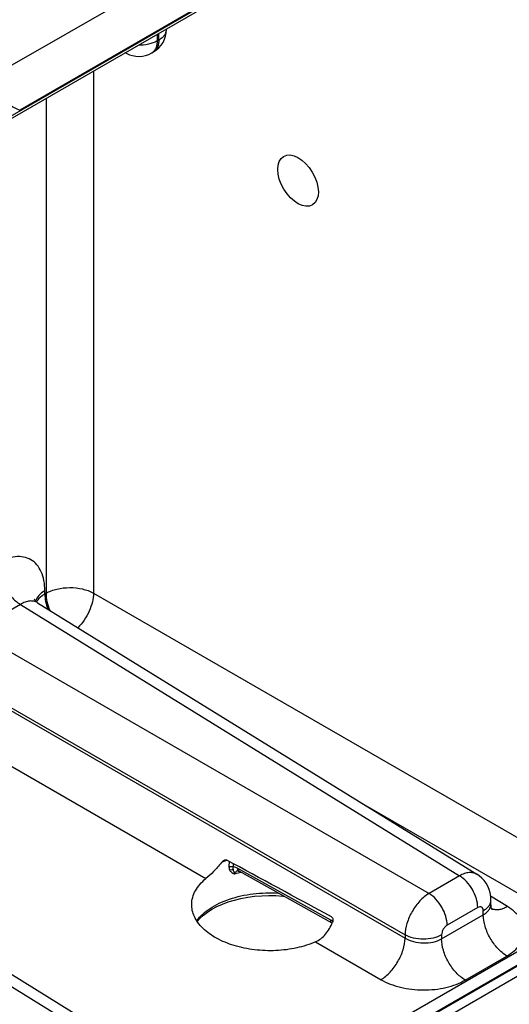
# Model space of a CAD drawing. Header units: inches. Extents: x 0 to 34, y 0 to 22.
# Tile 63 of 133: x 8.1 to 8.9, y 17.4 to 19.1. Entities that reach past the tile are written whole.
import ezdxf

# ---------------------------------------------------------------- set-up
doc = ezdxf.new("R2010")
doc.units = ezdxf.units.IN
doc.header["$LTSCALE"] = 1.87
doc.header["$MEASUREMENT"] = 0
doc.layers.get('0').update_dxf_attribs({"linetype": 'CONTINUOUS'})
doc.layers.add('02___PRT_ALL_AXES', color=7, linetype='CONTINUOUS')

msp = doc.modelspace()

# ---------------------------------------------------------------- linework, layer by layer
at = {"color": 7, "linetype": 'CONTINUOUS'}
for p, q in [((4.5876, 16.9555), (9.016, 19.5124)), ((4.5906, 16.962), (9.019, 19.5189)), ((8.3439, 19.2158), (8.0334, 19.0365)), ((8.3799, 19.1512), (8.0631, 18.9683)), ((8.3001, 19.099), (8.3001, 19.0876)), ((8.3031, 19.0893), (8.3031, 19.1007)), ((8.3163, 19.1077), (8.3163, 19.1083)), ((8.3001, 19.0876), (8.3031, 19.0893)), ((8.247, 19.0664), (8.2452, 19.0673)), ((8.2908, 19.067), (8.2938, 19.0688)), ((8.1905, 19.0357), (8.1905, 18.1349)), ((8.1085, 18.9884), (8.1085, 18.1344)), ((8.1065, 18.1333), (8.1065, 18.1388)), ((8.1085, 18.1344), (8.1065, 18.1333)), ((8.1905, 18.1349), (9.0504, 17.6383)), ((8.0644, 18.1154), (7.9847, 18.0693)), ((8.0644, 18.1154), (8.8218, 17.647)), ((8.0939, 18.1181), (8.8517, 17.6495)), ((7.9847, 18.0693), (8.769, 17.6165)), ((7.9434, 17.9977), (8.7276, 17.5449)), ((7.9434, 17.9922), (8.7276, 17.5394)), ((7.902, 17.9205), (8.3843, 17.6421)), ((7.5049, 17.7923), (8.2623, 17.324)), ((7.5344, 17.7951), (8.2923, 17.3264)), ((8.6546, 17.7714), (9.0091, 17.5667)), ((8.4241, 17.6719), (8.424, 17.6628)), ((8.4312, 17.668), (8.4311, 17.6623)), ((8.5994, 17.5706), (8.4393, 17.6598)), ((8.6018, 17.5654), (8.4417, 17.6547)), ((8.8218, 17.647), (8.769, 17.6165)), ((8.9045, 17.5937), (8.8753, 17.6118)), ((8.8758, 17.5985), (8.8758, 17.6051)), ((8.853, 17.5922), (8.8002, 17.5617)), ((8.8626, 17.5797), (8.8626, 17.5867)), ((8.603, 17.5682), (8.5994, 17.5706)), ((8.7907, 17.5382), (8.8626, 17.5797)), ((9.0091, 17.5667), (5.1213, 15.322)), ((8.6018, 17.5654), (8.602, 17.5653)), ((9.019, 17.5494), (5.1213, 15.2989)), ((8.7276, 17.5449), (8.7276, 17.5394)), ((8.7907, 17.5452), (8.7907, 17.5382)), ((8.5733, 17.5329), (8.6862, 17.4677)), ((8.6226, 17.3192), (8.9394, 17.5021)), ((8.8313, 17.467), (8.9032, 17.5085)), ((8.6112, 17.2948), (8.9291, 17.4784))]:
    msp.add_line(p, q, dxfattribs=at)
for points in [[(8.0939, 18.1181), (8.092, 18.1195), (8.0902, 18.1212), (8.089, 18.1226), (8.0884, 18.1235), (8.0883, 18.1237)], [(8.4389, 17.6557), (8.4389, 17.6557), (8.4391, 17.6557), (8.4397, 17.6555), (8.4406, 17.6552), (8.4417, 17.6547)], [(8.8758, 17.6051), (8.8754, 17.6112), (8.8744, 17.6174), (8.8727, 17.6233), (8.8704, 17.6288), (8.8674, 17.634), (8.864, 17.6388), (8.86, 17.6431), (8.8556, 17.6469), (8.8517, 17.6495)], [(8.3693, 17.568), (8.3739, 17.5733), (8.3799, 17.5788), (8.3869, 17.5841), (8.3947, 17.5891), (8.4033, 17.5938), (8.4127, 17.598), (8.4228, 17.6018), (8.4334, 17.605), (8.4446, 17.6078), (8.4563, 17.61), (8.4682, 17.6116), (8.4804, 17.6125), (8.4926, 17.6129), (8.5049, 17.6127), (8.5171, 17.6118), (8.519, 17.6115)], [(8.8786, 17.5881), (8.8786, 17.5881), (8.8783, 17.5886), (8.8777, 17.5896), (8.877, 17.5912), (8.8764, 17.5933), (8.8759, 17.5958), (8.8758, 17.5985)]]:
    msp.add_lwpolyline(points, dxfattribs=at)
for centre, radius, start, end in [((8.2713, 19.1077), 0.045, 300.0008, 359.9992), ((8.2541, 19.0797), 0.0151, 234.4126, 241.7163), ((8.2683, 19.106), 0.045, 241.7302, 300.0009), ((8.4735, 17.5309), 0.1522, 111.865, 114.2658), ((8.4768, 17.5226), 0.1611, 110.8095, 111.883), ((8.478, 17.5197), 0.1643, 110.5716, 110.8122), ((8.4784, 17.5186), 0.1654, 110.3898, 110.5717), ((8.4413, 17.6479), 0.00815, 106.1871, 109.9129), ((8.4414, 17.6474), 0.00869, 104.7054, 106.2095), ((8.4876, 17.4597), 0.1977, 102.4248, 105.5562), ((8.885, 17.6086), 0.0203, 248.5659, 251.0017), ((8.8851, 17.6089), 0.0206, 251.0001, 252.4225), ((8.6035, 17.5686), 0.00366, 231.2305, 240.8274)]:
    msp.add_arc(centre, radius, start, end, dxfattribs=at)
msp.add_ellipse((9.9663, 16.7764), major_axis=(2.4116, -1.3442), ratio=0.014852, start_param=2.180991, end_param=2.275073, dxfattribs=at)
for points, knots in [([(8.3031, 19.0893), (8.3051, 19.0905), (8.3086, 19.093), (8.3129, 19.0975), (8.3156, 19.1024), (8.3163, 19.106), (8.3163, 19.1077)], [0, 0, 0, 0, 0.289796, 0.549041, 0.782223, 1, 1, 1, 1]), ([(8.3001, 19.0876), (8.2955, 19.085), (8.2846, 19.0811), (8.2733, 19.08), (8.2673, 19.08)], [0, 0, 0, 0, 0.474453, 1, 1, 1, 1]), ([(8.3001, 19.0876), (8.3001, 19.0854), (8.2998, 19.081), (8.298, 19.0751), (8.2951, 19.0702), (8.2923, 19.0679), (8.2908, 19.067)], [0, 0, 0, 0, 0.289803, 0.549049, 0.782228, 1, 1, 1, 1]), ([(8.3031, 19.0893), (8.3031, 19.0871), (8.3027, 19.0827), (8.301, 19.0768), (8.298, 19.0719), (8.2952, 19.0696), (8.2938, 19.0688)], [0, 0, 0, 0, 0.289803, 0.549049, 0.782228, 1, 1, 1, 1]), ([(8.0359, 19.0014), (8.0359, 18.997), (8.0371, 18.9904), (8.041, 18.9831), (8.0458, 18.9775), (8.0533, 18.9724), (8.0599, 18.9697), (8.0631, 18.9683)], [0, 0, 0, 0, 0.290805, 0.418063, 0.537966, 0.768912, 1, 1, 1, 1]), ([(8.1065, 18.1388), (8.1065, 18.1448), (8.1056, 18.156), (8.101, 18.1715), (8.0934, 18.1841), (8.0827, 18.1931), (8.0696, 18.1978), (8.0548, 18.1982), (8.0391, 18.1944), (8.0289, 18.1895), (8.0238, 18.1866)], [0, 0, 0, 0, 0.144896, 0.274519, 0.391106, 0.499989, 0.608873, 0.725466, 0.855096, 1, 1, 1, 1]), ([(8.0238, 18.1866), (8.0238, 18.1799), (8.0263, 18.1657), (8.035, 18.1458), (8.0477, 18.1282), (8.0586, 18.1188), (8.0644, 18.1154)], [0, 0, 0, 0, 0.236699, 0.498902, 0.761702, 1, 1, 1, 1]), ([(8.1065, 18.1388), (8.1027, 18.1366), (8.096, 18.1317), (8.0914, 18.1246), (8.0903, 18.121)], [0, 0, 0, 0, 0.542349, 1, 1, 1, 1]), ([(8.1065, 18.1333), (8.1049, 18.1324), (8.0992, 18.1287), (8.0943, 18.1237), (8.092, 18.1194)], [0, 0, 0, 0, 0.277386, 1, 1, 1, 1]), ([(8.1065, 18.1333), (8.1065, 18.129), (8.1075, 18.1201), (8.1101, 18.1114), (8.1117, 18.1071)], [0, 0, 0, 0, 0.477752, 1, 1, 1, 1]), ([(8.1085, 18.1344), (8.1143, 18.1378), (8.1278, 18.1427), (8.1494, 18.1451), (8.171, 18.1429), (8.1846, 18.1381), (8.1905, 18.1349)], [0, 0, 0, 0, 0.236705, 0.498908, 0.761705, 1, 1, 1, 1]), ([(8.1085, 18.1344), (8.1085, 18.1296), (8.1098, 18.1196), (8.1129, 18.11), (8.115, 18.1051)], [0, 0, 0, 0, 0.476508, 1, 1, 1, 1]), ([(8.1905, 18.1349), (8.1904, 18.1298), (8.1888, 18.119), (8.1833, 18.1033), (8.1749, 18.0882), (8.1676, 18.0791), (8.1636, 18.075)], [0, 0, 0, 0, 0.228605, 0.481388, 0.74393, 1, 1, 1, 1]), ([(8.0939, 18.1181), (8.092, 18.1193), (8.0875, 18.1211), (8.0801, 18.1214), (8.0721, 18.1194), (8.067, 18.1169), (8.0644, 18.1154)], [0, 0, 0, 0, 0.21893, 0.451576, 0.710108, 1, 1, 1, 1]), ([(8.4109, 17.6697), (8.4116, 17.6706), (8.4131, 17.6723), (8.415, 17.6736), (8.4161, 17.674)], [0, 0, 0, 0, 0.511539, 1, 1, 1, 1]), ([(8.4161, 17.674), (8.4167, 17.6743), (8.418, 17.6746), (8.4195, 17.6744), (8.42, 17.6741)], [0, 0, 0, 0, 0.515576, 1, 1, 1, 1]), ([(8.4109, 17.6697), (8.4068, 17.6642), (8.3983, 17.6546), (8.3889, 17.6459), (8.3843, 17.6421)], [0, 0, 0, 0, 0.534415, 1, 1, 1, 1]), ([(8.424, 17.6628), (8.4252, 17.6632), (8.4277, 17.6635), (8.4301, 17.6629), (8.4311, 17.6623)], [0, 0, 0, 0, 0.511077, 1, 1, 1, 1]), ([(8.424, 17.6628), (8.424, 17.6622), (8.4241, 17.66), (8.4247, 17.6577), (8.4256, 17.6563)], [0, 0, 0, 0, 0.265233, 1, 1, 1, 1]), ([(8.4256, 17.6563), (8.426, 17.6566), (8.4276, 17.6576), (8.4296, 17.658), (8.431, 17.6578)], [0, 0, 0, 0, 0.263235, 1, 1, 1, 1]), ([(8.4256, 17.6563), (8.4264, 17.6548), (8.4291, 17.652), (8.4327, 17.6506), (8.4346, 17.6502)], [0, 0, 0, 0, 0.481727, 1, 1, 1, 1]), ([(8.4311, 17.6623), (8.431, 17.6619), (8.4308, 17.6604), (8.4308, 17.6589), (8.431, 17.6578)], [0, 0, 0, 0, 0.275101, 1, 1, 1, 1]), ([(8.431, 17.6578), (8.4312, 17.6565), (8.4323, 17.6538), (8.4337, 17.6514), (8.4346, 17.6502)], [0, 0, 0, 0, 0.466162, 1, 1, 1, 1]), ([(8.4393, 17.6598), (8.4386, 17.6602), (8.4361, 17.6615), (8.4332, 17.6623), (8.4311, 17.6623)], [0, 0, 0, 0, 0.274335, 1, 1, 1, 1]), ([(8.4385, 17.6555), (8.4374, 17.6551), (8.4359, 17.6541), (8.4348, 17.652), (8.4346, 17.6508), (8.4346, 17.6502)], [0, 0, 0, 0, 0.488078, 0.735316, 1, 1, 1, 1]), ([(8.4417, 17.6547), (8.4413, 17.6549), (8.4406, 17.6555), (8.4395, 17.6572), (8.4393, 17.6587), (8.4393, 17.6598)], [0, 0, 0, 0, 0.216616, 0.449674, 1, 1, 1, 1]), ([(8.3597, 17.5981), (8.3598, 17.602), (8.361, 17.6101), (8.366, 17.6217), (8.3738, 17.6326), (8.3805, 17.639), (8.3843, 17.6421)], [0, 0, 0, 0, 0.228651, 0.466942, 0.722487, 1, 1, 1, 1]), ([(8.8517, 17.6495), (8.8498, 17.6507), (8.8453, 17.6524), (8.8378, 17.6528), (8.8297, 17.6509), (8.8244, 17.6485), (8.8218, 17.647)], [0, 0, 0, 0, 0.217033, 0.44979, 0.709293, 1, 1, 1, 1]), ([(8.853, 17.5922), (8.853, 17.5974), (8.8511, 17.6082), (8.8444, 17.6236), (8.8346, 17.6371), (8.8262, 17.6443), (8.8218, 17.647)], [0, 0, 0, 0, 0.236699, 0.498902, 0.761702, 1, 1, 1, 1]), ([(8.3684, 17.5692), (8.3745, 17.5777), (8.3872, 17.5888), (8.4072, 17.6), (8.4252, 17.6072), (8.4449, 17.6126), (8.473, 17.6174), (8.4949, 17.618), (8.5094, 17.617)], [0, 0, 0, 0, 0.20316, 0.319838, 0.445469, 0.578508, 0.716921, 1, 1, 1, 1]), ([(8.769, 17.6165), (8.7631, 17.6131), (8.7522, 17.6036), (8.7393, 17.5859), (8.7304, 17.5659), (8.7277, 17.5516), (8.7276, 17.5449)], [0, 0, 0, 0, 0.236838, 0.500006, 0.76317, 1, 1, 1, 1]), ([(8.8002, 17.5617), (8.8002, 17.5669), (8.7983, 17.5778), (8.7916, 17.5931), (8.7818, 17.6066), (8.7734, 17.6139), (8.769, 17.6165)], [0, 0, 0, 0, 0.236699, 0.498902, 0.761702, 1, 1, 1, 1]), ([(8.8626, 17.5867), (8.8646, 17.5879), (8.8681, 17.5903), (8.8724, 17.5948), (8.8751, 17.5998), (8.8758, 17.6034), (8.8758, 17.6051)], [0, 0, 0, 0, 0.289797, 0.549042, 0.782223, 1, 1, 1, 1]), ([(8.5733, 17.5329), (8.563, 17.5284), (8.5404, 17.5214), (8.5048, 17.5169), (8.4683, 17.5182), (8.4336, 17.5253), (8.4031, 17.5376), (8.3824, 17.5521), (8.3704, 17.5656), (8.3641, 17.5761), (8.3604, 17.5869), (8.3596, 17.5944), (8.3597, 17.5981)], [0, 0, 0, 0, 0.134278, 0.278238, 0.424927, 0.566947, 0.697681, 0.812658, 0.864032, 0.911721, 0.956613, 1, 1, 1, 1]), ([(8.8626, 17.5867), (8.8626, 17.588), (8.8623, 17.5899), (8.8611, 17.5919), (8.8598, 17.593), (8.8583, 17.5935), (8.8559, 17.5936), (8.8542, 17.5929), (8.853, 17.5922)], [0, 0, 0, 0, 0.273833, 0.390775, 0.499989, 0.609205, 0.726152, 1, 1, 1, 1]), ([(8.8626, 17.5797), (8.8646, 17.5809), (8.8682, 17.5834), (8.8724, 17.588), (8.8751, 17.5931), (8.8758, 17.5968), (8.8758, 17.5985)], [0, 0, 0, 0, 0.285918, 0.543653, 0.778173, 1, 1, 1, 1]), ([(8.9045, 17.5937), (8.9023, 17.5925), (8.8979, 17.5904), (8.8912, 17.5885), (8.8848, 17.588), (8.8807, 17.5887), (8.8789, 17.5893)], [0, 0, 0, 0, 0.284897, 0.544801, 0.781455, 1, 1, 1, 1]), ([(8.9032, 17.5085), (8.9077, 17.5111), (8.9159, 17.5168), (8.9257, 17.5271), (8.9319, 17.5385), (8.9342, 17.5507), (8.9323, 17.5629), (8.9264, 17.5745), (8.9169, 17.5851), (8.9089, 17.591), (8.9045, 17.5937)], [0, 0, 0, 0, 0.143897, 0.273216, 0.3902, 0.499952, 0.609715, 0.726726, 0.856075, 1, 1, 1, 1]), ([(8.6012, 17.5657), (8.6006, 17.5662), (8.5996, 17.5678), (8.5994, 17.5696), (8.5994, 17.5706)], [0, 0, 0, 0, 0.450562, 1, 1, 1, 1]), ([(8.6007, 17.576), (8.6014, 17.5757), (8.6026, 17.5744), (8.6034, 17.5719), (8.6034, 17.5692), (8.6029, 17.5674), (8.6025, 17.5666)], [0, 0, 0, 0, 0.227651, 0.475092, 0.734776, 1, 1, 1, 1]), ([(8.9032, 17.5085), (8.8974, 17.512), (8.8865, 17.5214), (8.8738, 17.539), (8.8651, 17.5589), (8.8626, 17.573), (8.8626, 17.5797)], [0, 0, 0, 0, 0.238298, 0.501098, 0.763301, 1, 1, 1, 1]), ([(8.5733, 17.5329), (8.5766, 17.5344), (8.5829, 17.5382), (8.591, 17.5461), (8.5976, 17.5557), (8.6011, 17.5629), (8.6025, 17.5666)], [0, 0, 0, 0, 0.234839, 0.480504, 0.736621, 1, 1, 1, 1]), ([(8.8002, 17.5617), (8.7989, 17.5609), (8.7963, 17.5588), (8.7933, 17.5547), (8.7913, 17.5501), (8.7907, 17.5468), (8.7907, 17.5452)], [0, 0, 0, 0, 0.237222, 0.500006, 0.762787, 1, 1, 1, 1]), ([(8.6862, 17.4677), (8.692, 17.4712), (8.703, 17.4806), (8.7159, 17.4984), (8.7248, 17.5184), (8.7275, 17.5326), (8.7276, 17.5394)], [0, 0, 0, 0, 0.236723, 0.500006, 0.763286, 1, 1, 1, 1]), ([(8.7907, 17.5452), (8.7862, 17.5426), (8.7758, 17.5388), (8.7592, 17.537), (8.7426, 17.5387), (8.7321, 17.5424), (8.7276, 17.5449)], [0, 0, 0, 0, 0.236705, 0.498908, 0.761705, 1, 1, 1, 1]), ([(8.7276, 17.5394), (8.7321, 17.5366), (8.7425, 17.5326), (8.7592, 17.5304), (8.7758, 17.5319), (8.7862, 17.5356), (8.7907, 17.5382)], [0, 0, 0, 0, 0.240625, 0.503499, 0.764481, 1, 1, 1, 1]), ([(8.8313, 17.467), (8.8255, 17.4705), (8.8146, 17.4798), (8.8019, 17.4975), (8.7932, 17.5174), (8.7907, 17.5315), (8.7907, 17.5382)], [0, 0, 0, 0, 0.238298, 0.501098, 0.763301, 1, 1, 1, 1]), ([(8.6862, 17.4677), (8.6913, 17.4648), (8.7022, 17.4597), (8.7264, 17.4522), (8.759, 17.4485), (8.7916, 17.4519), (8.8156, 17.4591), (8.8264, 17.4641), (8.8313, 17.467)], [0, 0, 0, 0, 0.115576, 0.239619, 0.502137, 0.763488, 0.886166, 1, 1, 1, 1])]:
    msp.add_open_spline(points, degree=3, knots=knots, dxfattribs=at)
at = {"layer": '02___PRT_ALL_AXES', "color": 7, "linetype": 'CONTINUOUS'}
msp.add_ellipse((8.5432, 18.8466), major_axis=(-0.025, 0.0418), ratio=0.587318, dxfattribs=at)

doc.saveas('drawing.dxf')
